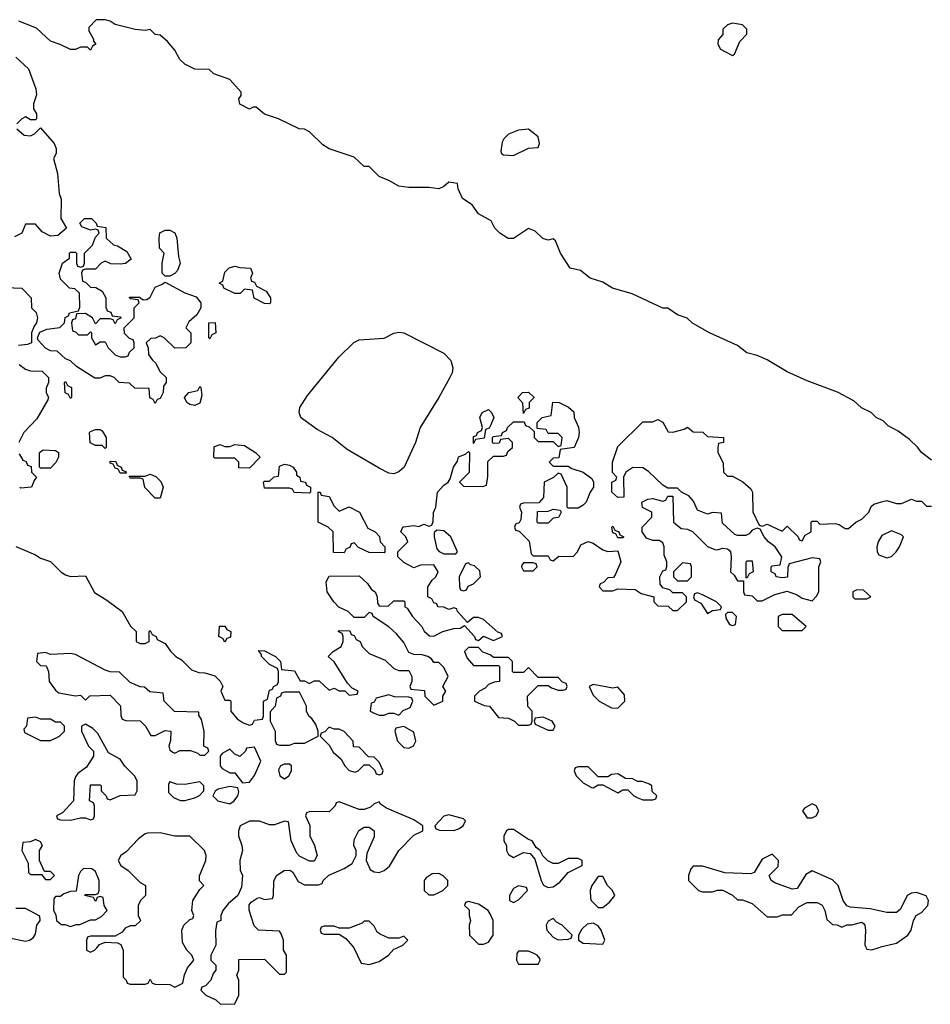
# Model space of a CAD drawing. Header units: inches. Extents: x 2722057 to 2913084, y 892730 to 1030005.
# Tile 224 of 231: x 2876006 to 2879665, y 939773 to 943728. Entities that reach past the tile are written whole.
import ezdxf

# ---------------------------------------------------------------- set-up
doc = ezdxf.new("R2010")
doc.units = ezdxf.units.IN
doc.header["$MEASUREMENT"] = 0
doc.layers.add('C8973', color=7, linetype='Continuous')
doc.layers.add('C8974', color=7, linetype='Continuous')

msp = doc.modelspace()

# ---------------------------------------------------------------- linework, layer by layer
at = {"layer": 'C8973', "color": 2, "elevation": 2}
for points in [[(2876274, 940000), (2876274, 939990), (2876290, 939982), (2876306, 939990), (2876315.4, 940000)], [(2876417.9, 940000), (2876422, 939990), (2876422, 939882), (2876434, 939870), (2876438, 939858), (2876450, 939854), (2876510, 939854), (2876522, 939858), (2876530, 939874), (2876538, 939858), (2876550, 939854), (2876610, 939852), (2876630, 939842), (2876662, 939858), (2876668.4, 939891.6), (2876680.4, 939919.6), (2876706, 939950), (2876698, 939970), (2876678, 939990), (2876672.2, 940000)], [(2876789, 940000), (2876774, 939970), (2876774, 939950), (2876794, 939930), (2876794, 939910), (2876783.6, 939896.4), (2876774, 939870), (2876752.7, 939847.3), (2876738, 939842), (2876734, 939830), (2876754, 939810), (2876794, 939790), (2876812.7, 939772.7), (2876870, 939774), (2876886, 939810), (2876886, 939870), (2876878, 939890), (2876886, 939910), (2876887.3, 939952.7), (2876990, 939954), (2877050, 939894), (2877070, 939894), (2877078, 939902), (2877078, 939970), (2877066, 939990), (2877066, 940000)], [(2877348.1, 940000), (2877378, 939938), (2877410, 939932), (2877450, 939944.7), (2877488, 939970), (2877510, 939994), (2877523.5, 940000)], [(2879407, 940000), (2879410, 939994), (2879430, 939992), (2879455.3, 940000)]]:
    msp.add_lwpolyline(points, dxfattribs=at)
msp.add_lwpolyline([(2878050, 939986), (2878010, 939986), (2878003.6, 939976.4), (2878002, 939950), (2878010, 939934), (2878090, 939934), (2878098, 939950), (2878096.4, 939956.4), (2878086, 939970), (2878070, 939978)], close=True, dxfattribs=at)
at = {"layer": 'C8974', "color": 2, "elevation": 2}
for points in [[(2879670, 941958), (2879629.3, 941989.3), (2879615.3, 942010), (2879582, 942042), (2879535.5, 942075.5), (2879496.5, 942096.5), (2879476, 942116), (2879448, 942130), (2879428, 942150), (2879389.4, 942169.4), (2879357.5, 942197.5), (2879292, 942232), (2879170, 942277.2), (2879090, 942313.2), (2879010, 942361.2), (2878970, 942379), (2878928, 942390), (2878890, 942419), (2878778, 942470), (2878710, 942508.7), (2878688.9, 942528.9), (2878650, 942542), (2878610, 942568.7), (2878590, 942569), (2878466.8, 942626.8), (2878388, 942650), (2878350, 942674), (2878298, 942690), (2878260.2, 942720.2), (2878218, 942730), (2878179, 942790), (2878159, 942839), (2878150, 942848), (2878130, 942842), (2878108.4, 942848.4), (2878078, 942878), (2878050, 942888.7), (2877990, 942849.2), (2877969.5, 942849.5), (2877935.3, 942870), (2877915.3, 942890), (2877900.4, 942920.4), (2877850, 942948), (2877824.7, 942984.7), (2877786, 943010), (2877768.4, 943048.4), (2877766, 943070), (2877730, 943075.3), (2877710, 943058), (2877690, 943048.7), (2877650, 943054), (2877570, 943054), (2877530, 943059), (2877490, 943082), (2877450, 943098), (2877410, 943138), (2877390, 943138), (2877350, 943175.3), (2877250, 943208.7), (2877224.7, 943224.7), (2877170, 943278), (2877150, 943288), (2877128.9, 943288.9), (2877046, 943330), (2876990, 943348), (2876956.4, 943376.4), (2876943.6, 943376.4), (2876930, 943368.7), (2876890, 943388), (2876886, 943410), (2876896.4, 943423.6), (2876896.4, 943436.4), (2876850, 943488), (2876786, 943510), (2876767.3, 943527.3), (2876710, 943529), (2876670, 943548.7), (2876650, 943568), (2876630, 943606), (2876600.4, 943640.4), (2876570, 943666), (2876550, 943668), (2876530, 943688), (2876510, 943684), (2876470, 943689), (2876390, 943709), (2876370, 943722), (2876350, 943728), (2876312.7, 943727.3), (2876283.6, 943696.4), (2876283.6, 943683.6), (2876302, 943650), (2876302, 943642), (2876312, 943630), (2876298, 943622), (2876290, 943606), (2876278, 943618), (2876250, 943618), (2876230, 943608), (2876210, 943608), (2876168.9, 943628.9), (2876130, 943642), (2876073.6, 943693.6), (2876002, 943722)], [(2875990, 943578), (2876041, 943530), (2876070.7, 943450), (2876073.4, 943426.6), (2876062, 943390), (2876062, 943370), (2876074, 943350), (2876074, 943330), (2876070, 943326), (2876050, 943326), (2876030, 943338), (2876014, 943330), (2875994, 943310)], [(2875994, 943290), (2876023.6, 943263.6), (2876050, 943262), (2876066, 943270), (2876090, 943294), (2876144.7, 943230), (2876152, 943210), (2876152, 943190), (2876142, 943170), (2876158, 943110), (2876164.7, 943030), (2876172.7, 943007.3), (2876172, 942930), (2876194, 942890), (2876159.6, 942860.4), (2876130, 942858), (2876096.4, 942876.4), (2876070, 942906), (2876030, 942906), (2876014, 942870), (2875984.7, 942855.3)], [(2875950, 942652), (2876014, 942650), (2876052, 942610), (2876054, 942570), (2876071.6, 942551.6), (2876078, 942530), (2876074, 942510), (2876063.6, 942496.4), (2876054, 942470), (2876054, 942430), (2876036.9, 942423.1), (2876001, 942419)], [(2876003.5, 942343.5), (2876030, 942324.7), (2876050, 942318), (2876096, 942316), (2876122, 942290), (2876122, 942270), (2876112.7, 942247.3), (2876112, 942230), (2876122, 942210), (2876119.6, 942200.4), (2876075.3, 942124.7), (2876022, 942070), (2876002, 942030)], [(2875991.1, 941611.1), (2876070, 941578), (2876090, 941564.7), (2876130, 941552), (2876172, 941510), (2876190, 941498), (2876210, 941491.3), (2876270, 941494), (2876307.1, 941427.1), (2876356.8, 941396.8), (2876418, 941350), (2876451.6, 941291.6), (2876474, 941270), (2876474, 941230), (2876490, 941222), (2876510, 941222), (2876526, 941230), (2876526, 941270), (2876530, 941274), (2876538, 941258), (2876554, 941250), (2876558, 941238), (2876590, 941222), (2876611.6, 941191.6), (2876634, 941170), (2876656.9, 941156.9), (2876696.9, 941116.9), (2876725.4, 941105.4), (2876750, 941104.7), (2876790, 941092), (2876811.3, 941071.3), (2876822, 941050), (2876814, 941030), (2876830, 940994), (2876850, 940994), (2876854, 940990), (2876854, 940950), (2876879.6, 940919.6), (2876903.6, 940903.6), (2876930, 940894), (2876942, 940898), (2876950, 940914), (2876982, 940918), (2876986, 940930), (2876986, 940990), (2877002, 940998), (2877010, 941034), (2877022, 941038), (2877026, 941050), (2877042, 941058), (2877046, 941070), (2877046, 941110), (2877042, 941122), (2877010, 941138), (2876978, 941170), (2876978, 941178), (2876966, 941194), (2876990, 941192), (2877034, 941170), (2877054, 941150), (2877058, 941118), (2877110, 941112), (2877132.7, 941072.7), (2877150, 941072), (2877170, 941062), (2877190, 941072), (2877210, 941072), (2877250, 941034), (2877270, 941042), (2877290, 941032), (2877312, 941032), (2877330, 941014), (2877362, 941018), (2877366, 941030), (2877342, 941042), (2877323.1, 941063.1), (2877270, 941148), (2877246, 941170), (2877266, 941190), (2877298, 941210), (2877306, 941230), (2877306, 941250), (2877302, 941262), (2877286, 941270), (2877290, 941274), (2877332.7, 941272.7), (2877338, 941258), (2877350, 941254), (2877358, 941238), (2877374, 941230), (2877382, 941210), (2877410, 941182), (2877475.3, 941155.3), (2877510, 941122), (2877530, 941114), (2877570, 941114), (2877582, 941090), (2877582, 941070), (2877574, 941050), (2877578, 941038), (2877632.7, 941032.7), (2877634, 941010), (2877670, 940974), (2877706, 940990), (2877706, 941010), (2877718, 941030), (2877706, 941050), (2877728, 941090), (2877710, 941126), (2877690, 941146), (2877670, 941146), (2877660.4, 941160.4), (2877646, 941170), (2877623.6, 941176.4), (2877590, 941178), (2877570, 941186), (2877550, 941226), (2877520.4, 941260.4), (2877490, 941288.7), (2877426, 941330), (2877422, 941342), (2877410, 941346), (2877390, 941326), (2877350, 941326), (2877326, 941350), (2877288.7, 941368.7), (2877268.9, 941388.9), (2877242, 941430), (2877238, 941470), (2877250, 941492), (2877370, 941494), (2877403.6, 941463.6), (2877419.6, 941439.6), (2877434, 941430), (2877442, 941410), (2877443.6, 941383.6), (2877450, 941374), (2877487.3, 941372.7), (2877510, 941394), (2877550, 941394), (2877554, 941390), (2877554, 941370), (2877563.6, 941363.6), (2877584.7, 941330), (2877622, 941290), (2877631.3, 941271.3), (2877652.7, 941252.7), (2877670, 941252), (2877706, 941270), (2877750, 941282), (2877776.4, 941283.6), (2877794, 941294), (2877834, 941250), (2877838, 941238), (2877850, 941234), (2877870, 941252), (2877910, 941234), (2877946, 941250), (2877942, 941262), (2877927.3, 941267.3), (2877870, 941318), (2877850, 941326), (2877830, 941326), (2877806, 941306), (2877766, 941350), (2877762, 941362), (2877750, 941366), (2877730, 941358), (2877710, 941368), (2877686, 941370), (2877682, 941382), (2877670, 941386), (2877662, 941402), (2877646, 941410), (2877646, 941450), (2877663.1, 941476.9), (2877678, 941490), (2877688, 941510), (2877670, 941538), (2877616.4, 941536.4), (2877590, 941526), (2877550, 941548), (2877526, 941570), (2877526, 941590), (2877566, 941630), (2877558, 941650), (2877538, 941670), (2877546, 941690), (2877549.2, 941690.8), (2877590, 941696), (2877610, 941692), (2877630, 941702), (2877650, 941694), (2877662, 941698), (2877667.3, 941712.7), (2877668.7, 941748.7), (2877678, 941770), (2877685.2, 941830), (2877710, 941858), (2877728, 941870), (2877736.4, 941883.6), (2877749, 941930), (2877765.2, 941954.8), (2877770, 941971.3), (2877798, 941982), (2877810, 941994), (2877814, 941990), (2877811.6, 941908.4), (2877774, 941870), (2877790, 941854), (2877867.3, 941852.7), (2877882, 941858), (2877887.3, 941892.7), (2877887.3, 941952.7), (2877910, 941974), (2877950, 941974), (2877962, 941978), (2877967.3, 941992.7), (2877986, 942010), (2877986, 942030), (2877970, 942046), (2877938, 942042), (2877932.7, 942027.3), (2877910, 942026), (2877906, 942030), (2877906, 942050), (2877910, 942054), (2877942, 942058), (2877946, 942070), (2877962, 942078), (2877966, 942090), (2877990, 942112), (2878032.7, 942112.7), (2878038, 942098), (2878052.7, 942092.7), (2878074, 942074), (2878074, 942050), (2878090, 942034), (2878150, 942034), (2878170, 942014), (2878182, 942018), (2878186, 942050), (2878170, 942066), (2878130, 942066), (2878122, 942082), (2878086, 942086), (2878086, 942110), (2878106, 942130), (2878142, 942138), (2878148, 942192), (2878174, 942190), (2878211.6, 942171.6), (2878232.7, 942152.7), (2878234, 942130), (2878251.6, 942091.6), (2878254, 942070), (2878252, 942050), (2878234, 942010), (2878178, 942002), (2878172.7, 941967.3), (2878150, 941966), (2878134, 941950), (2878150, 941934), (2878210, 941934), (2878224.7, 941924.7), (2878271, 941911), (2878305.4, 941885.4), (2878312, 941870), (2878312, 941850), (2878298, 941830), (2878282, 941790), (2878270, 941778), (2878250, 941766), (2878210, 941766), (2878206, 941770), (2878206, 941850), (2878182, 941902), (2878170, 941906), (2878151.6, 941888.4), (2878114, 941870), (2878111.6, 941808.4), (2878092.7, 941787.3), (2878030, 941786), (2878018, 941782), (2878014, 941770), (2878022, 941750), (2878019.6, 941720.4), (2878012.7, 941707.3), (2877998, 941702), (2877994, 941690), (2877998, 941678), (2878012.7, 941672.7), (2878052.7, 941632.7), (2878062, 941582), (2878070, 941574), (2878130, 941574), (2878138, 941558), (2878150, 941554), (2878172.7, 941572.7), (2878230, 941572), (2878248, 941590), (2878261.2, 941618.8), (2878290, 941632), (2878310, 941624.7), (2878350, 941598), (2878370, 941592), (2878410, 941594), (2878422, 941550), (2878399.6, 941500.4), (2878392.7, 941487.3), (2878370, 941486), (2878352.7, 941467.3), (2878338, 941462), (2878334, 941450), (2878350, 941434), (2878390, 941434), (2878410, 941442), (2878479.6, 941439.6), (2878503.6, 941423.6), (2878554, 941410), (2878554, 941390), (2878570, 941374), (2878612, 941372), (2878630, 941354), (2878650, 941354), (2878686, 941390), (2878686, 941410), (2878670, 941426), (2878630, 941426), (2878618, 941438), (2878590, 941446), (2878580.4, 941460.4), (2878578, 941490), (2878590, 941514), (2878602, 941518), (2878606, 941530), (2878606, 941550), (2878596.4, 941576.4), (2878595.3, 941610), (2878590, 941626), (2878576.4, 941636.4), (2878550, 941635.3), (2878524.7, 941644.7), (2878508, 941670), (2878508, 941690), (2878546, 941730), (2878546, 941750), (2878508.9, 941768.9), (2878506, 941790), (2878530, 941802), (2878550, 941804.7), (2878590, 941794), (2878602, 941798), (2878610, 941814), (2878630, 941814), (2878634, 941710), (2878663.6, 941683.6), (2878690, 941682), (2878710, 941672), (2878770, 941612), (2878799.6, 941599.6), (2878810, 941598), (2878830, 941604.7), (2878850, 941602), (2878856.9, 941596.9), (2878862, 941590), (2878864.7, 941570), (2878862, 941510), (2878876.9, 941496.9), (2878890, 941474), (2878914, 941474), (2878914, 941430), (2878918, 941418), (2878950, 941414), (2878970, 941394), (2878990, 941394), (2879041.2, 941418.8), (2879090, 941432), (2879130, 941418), (2879150, 941404.7), (2879190, 941394), (2879208.4, 941411.6), (2879218, 941430), (2879218, 941530), (2879226, 941550), (2879222, 941562), (2879190, 941566), (2879098, 941542), (2879092.7, 941527.3), (2879091.1, 941488.9), (2879070, 941486), (2879046, 941490), (2879042, 941502), (2879026, 941510), (2879026, 941530), (2879030, 941534), (2879062, 941538), (2879068, 941570), (2879042, 941610), (2879015.3, 941630), (2878998, 941650), (2878982, 941682), (2878970, 941686), (2878950, 941678), (2878936.9, 941663.1), (2878923.6, 941656.4), (2878890, 941655.3), (2878880.2, 941660.2), (2878830, 941706), (2878826, 941746), (2878790, 941748), (2878770, 941742), (2878730, 941758), (2878714, 941794), (2878695.3, 941815.3), (2878666, 941830), (2878650, 941846), (2878610, 941846), (2878590, 941858), (2878533.2, 941913.2), (2878510, 941928), (2878470, 941928.7), (2878442, 941910), (2878432, 941890), (2878434, 941810), (2878410, 941808), (2878386, 941830), (2878386, 941870), (2878402, 941878), (2878406, 941890), (2878388.4, 941908.4), (2878388.7, 941950), (2878410, 942014), (2878510, 942112), (2878550, 942112), (2878570, 942122), (2878591.1, 942111.1), (2878612, 942072), (2878630, 942071.3), (2878676.4, 942083.6), (2878690, 942091.3), (2878712.7, 942072.7), (2878751.6, 942071.6), (2878770, 942054), (2878834, 942050), (2878834, 942030), (2878814, 942026), (2878812, 942010), (2878812, 941990), (2878832.7, 941947.3), (2878834, 941910), (2878850, 941894), (2878870, 941894), (2878911.6, 941871.6), (2878943.6, 941843.6), (2878951.3, 941830), (2878951.6, 941751.6), (2878978, 941698), (2878990, 941694), (2879010, 941702), (2879070, 941674), (2879090, 941694), (2879134, 941650), (2879138, 941638), (2879150, 941634), (2879163.1, 941656.9), (2879186, 941670), (2879186, 941710), (2879190, 941714), (2879210, 941714), (2879222, 941702), (2879283.6, 941703.6), (2879299.6, 941699.6), (2879323.6, 941683.6), (2879336.4, 941683.6), (2879366, 941710), (2879390, 941722), (2879418, 941750), (2879428, 941772), (2879438, 941782), (2879468.9, 941791.1), (2879490, 941796), (2879530, 941784.7), (2879550, 941784.7), (2879590, 941802), (2879610, 941794), (2879630, 941794), (2879650, 941774), (2879670, 941774)], [(2876003.6, 941983.6), (2876018, 941958), (2876032.7, 941952.7), (2876038, 941938), (2876052.7, 941932.7), (2876054, 941910), (2876074, 941890), (2876063.6, 941876.4), (2876054, 941850), (2876010, 941846), (2876006, 941850)], [(2877066, 940000), (2877066, 940030), (2877056.4, 940056.4), (2877050, 940066), (2876966, 940070), (2876948.4, 940088.4), (2876928.7, 940151.3), (2876928.4, 940171.6), (2876936.4, 940183.6), (2876960.4, 940199.6), (2876970, 940202), (2876990, 940194), (2877022, 940198), (2877026, 940210), (2877027.3, 940267.3), (2877038, 940290), (2877069.4, 940310.6), (2877091.1, 940311.1), (2877103.6, 940303.6), (2877125.4, 940265.4), (2877150, 940252), (2877207.3, 940252.7), (2877222, 940258), (2877226, 940270), (2877248.4, 940291.6), (2877310, 940318), (2877342, 940338), (2877358, 940370), (2877358, 940390), (2877348.7, 940410), (2877350, 940434), (2877369.1, 940470.9), (2877390, 940484.7), (2877410, 940484.7), (2877431, 940470), (2877430, 940446), (2877401, 940379), (2877398, 940350), (2877414.8, 940314.8), (2877430, 940304.7), (2877450, 940302.8), (2877470, 940310.7), (2877491.8, 940328.2), (2877529, 940390), (2877590, 940452), (2877626, 940470), (2877626, 940490), (2877590, 940514), (2877480.2, 940560.2), (2877456.4, 940576.4), (2877450, 940586), (2877430, 940578), (2877415.3, 940564.7), (2877390, 940555.3), (2877370, 940555.3), (2877290, 940586), (2877278, 940582), (2877274, 940570), (2877250, 940546), (2877172.7, 940547.3), (2877158, 940542), (2877154, 940530), (2877171.3, 940491.3), (2877171.3, 940450), (2877190.7, 940410.7), (2877202, 940370), (2877190, 940348), (2877170, 940348), (2877130, 940368), (2877120.2, 940380.2), (2877097.2, 940430), (2877086, 940506), (2877070, 940508), (2877030, 940494), (2877010, 940494), (2876970, 940508.7), (2876930, 940508.7), (2876892, 940490), (2876884.7, 940470), (2876884.7, 940450), (2876898.8, 940410), (2876901, 940390), (2876891.3, 940350), (2876891.6, 940311.6), (2876902, 940290), (2876896.9, 940243.1), (2876882, 940210), (2876843.5, 940176.5), (2876822, 940150), (2876814, 940130), (2876814, 940110), (2876798, 940102), (2876792.7, 940067.3), (2876794, 940010), (2876789, 940000)], [(2876672.2, 940000), (2876660.4, 940020.4), (2876658, 940070), (2876666, 940090), (2876690, 940114), (2876702, 940118), (2876706, 940130), (2876698, 940150), (2876702, 940190), (2876730, 940234), (2876746, 940250), (2876728.4, 940268.4), (2876728.4, 940288.4), (2876754, 940350), (2876755.3, 940370), (2876748.7, 940390), (2876690, 940448), (2876630, 940448.7), (2876570, 940462), (2876519.6, 940460.4), (2876510, 940458), (2876482.8, 940437.2), (2876434.4, 940385.6), (2876412, 940370), (2876402, 940350), (2876412, 940330), (2876442, 940310), (2876490, 940262), (2876512, 940250), (2876512, 940210), (2876492, 940190), (2876482, 940170), (2876482, 940130), (2876492, 940110), (2876490, 940106), (2876470, 940088), (2876450, 940088), (2876430, 940078), (2876418, 940062), (2876390, 940046), (2876290, 940046), (2876278, 940042), (2876274, 940030), (2876274, 940000)], [(2879455.3, 940000), (2879470, 940004.7), (2879530, 940018), (2879575.3, 940050), (2879589, 940070), (2879598, 940110), (2879608, 940130), (2879630, 940142), (2879655.3, 940170), (2879658, 940190), (2879648.4, 940208.4), (2879610, 940222), (2879590, 940219), (2879572, 940210), (2879545.4, 940154.6), (2879530, 940142), (2879490, 940142), (2879423.6, 940156.4), (2879343.1, 940163.1), (2879330, 940168), (2879315.3, 940190), (2879295.3, 940250), (2879272.7, 940272.7), (2879190, 940308.7), (2879165.4, 940294.6), (2879130, 940238), (2879110, 940235.3), (2879040.2, 940260.2), (2879026, 940270), (2879018, 940290), (2879053.6, 940326.4), (2879055.3, 940350), (2879030, 940375.3), (2878990, 940355.3), (2878958, 940302), (2878943.6, 940296.4), (2878840.2, 940300.2), (2878750, 940328), (2878712.7, 940327.3), (2878703.6, 940316.4), (2878694, 940290), (2878694, 940270), (2878734, 940230), (2878750, 940224.7), (2878790, 940224.7), (2878810, 940231.3), (2878831.1, 940231.1), (2878870.9, 940210.9), (2878890, 940192), (2878910, 940192), (2878950, 940178), (2879010, 940124.7), (2879050, 940124.7), (2879071.6, 940131.6), (2879107.3, 940132.7), (2879136.4, 940163.6), (2879170, 940182), (2879210, 940182), (2879231.3, 940171.3), (2879242, 940150), (2879250, 940114), (2879272.7, 940092.7), (2879291.6, 940091.6), (2879310, 940082), (2879330, 940092), (2879350, 940092), (2879390, 940102), (2879396.9, 940096.9), (2879402, 940090), (2879404.7, 940070), (2879402, 940010), (2879407, 940000)], [(2875970, 940038), (2876030, 940026), (2876046, 940030), (2876060.4, 940039.6), (2876070, 940054), (2876075.3, 940090), (2876088, 940110), (2876087.3, 940127.3), (2876030, 940158), (2875990, 940158)], [(2877523.5, 940000), (2877546, 940010), (2877566, 940030), (2877550, 940046), (2877530, 940038), (2877490, 940038), (2877454.6, 940054.6), (2877443.1, 940063.1), (2877430, 940086), (2877410, 940106), (2877390, 940106), (2877382, 940098), (2877330, 940078), (2877290, 940078), (2877270, 940086), (2877230, 940086), (2877218, 940082), (2877214, 940070), (2877218, 940058), (2877230, 940054), (2877290, 940054), (2877316.9, 940036.9), (2877345.4, 940005.4), (2877348.1, 940000)], [(2876315.4, 940000), (2876327.3, 940012.7), (2876350, 940022), (2876399.6, 940019.6), (2876412.7, 940012.7), (2876417.9, 940000)]]:
    msp.add_lwpolyline(points, dxfattribs=at)
for points in [[(2878870, 943714), (2878850, 943708), (2878832, 943690), (2878831.6, 943668.4), (2878812.7, 943647.3), (2878812, 943630), (2878822, 943610), (2878870, 943584.7), (2878878, 943590), (2878900.2, 943639.8), (2878928, 943670), (2878928, 943690), (2878910, 943708)], [(2878050, 943288.7), (2878010, 943284), (2877970, 943268.7), (2877951.3, 943250), (2877944.5, 943235.5), (2877939.6, 943199.6), (2877942, 943190), (2877950, 943184.7), (2877990, 943182), (2878050, 943211.3), (2878090, 943214), (2878095.3, 943230), (2878090, 943258)], [(2876410, 942746), (2876372.7, 942747.3), (2876350, 942758), (2876334, 942750), (2876310, 942726), (2876270, 942726), (2876258, 942722), (2876254, 942710), (2876258, 942678), (2876270, 942674), (2876290, 942654), (2876311.6, 942651.6), (2876336.9, 942636.9), (2876352, 942610), (2876352.7, 942572.7), (2876358, 942558), (2876372.7, 942552.7), (2876378, 942538), (2876410, 942534), (2876414, 942530), (2876398, 942522), (2876390, 942506), (2876382, 942522), (2876370, 942526), (2876330, 942526), (2876310, 942506), (2876298, 942530), (2876270, 942548), (2876234, 942546), (2876230, 942526), (2876218, 942522), (2876214, 942510), (2876218, 942478), (2876230, 942474), (2876242, 942462), (2876278, 942462), (2876290, 942474), (2876294, 942470), (2876294, 942450), (2876310, 942422), (2876330, 942434), (2876350, 942434), (2876362, 942410), (2876390, 942382), (2876410, 942374), (2876430, 942374), (2876442, 942378), (2876447.3, 942392.7), (2876466, 942410), (2876466, 942430), (2876462, 942442), (2876447.3, 942447.3), (2876427.3, 942467.3), (2876426, 942490), (2876466, 942530), (2876466, 942570), (2876486, 942590), (2876482, 942602), (2876450, 942606), (2876447.3, 942612.7), (2876487.3, 942612.7), (2876502, 942602), (2876516.4, 942603.6), (2876530, 942614), (2876550, 942654), (2876576.4, 942663.6), (2876590, 942674), (2876670, 942631.3), (2876715.3, 942615.3), (2876734, 942590), (2876734, 942570), (2876718, 942542), (2876685.4, 942514.6), (2876674, 942490), (2876694, 942470), (2876694, 942430), (2876674, 942410), (2876630, 942408), (2876586, 942450), (2876570, 942458), (2876551.6, 942448.4), (2876532.7, 942447.3), (2876514, 942430), (2876522, 942410), (2876523.6, 942383.6), (2876539.6, 942359.6), (2876552, 942350), (2876570, 942314), (2876594, 942290), (2876594, 942270), (2876583.6, 942256.4), (2876582, 942230), (2876570, 942206), (2876558, 942202), (2876550, 942186), (2876542, 942202), (2876528.4, 942208.4), (2876526, 942246), (2876468.4, 942248.4), (2876447.3, 942267.3), (2876406, 942270), (2876386, 942290), (2876370, 942298), (2876350, 942298), (2876328.4, 942288.4), (2876308.4, 942288.4), (2876234.6, 942334.6), (2876210, 942358), (2876190, 942366), (2876156.4, 942396.4), (2876130, 942398), (2876110, 942408), (2876080.4, 942440.4), (2876078, 942450), (2876087.3, 942472.7), (2876115.3, 942484.7), (2876168, 942492), (2876186, 942510), (2876188.7, 942531.3), (2876202, 942538), (2876206, 942550), (2876242, 942558), (2876247.3, 942572.7), (2876246, 942630), (2876227.3, 942647.3), (2876206, 942650), (2876170, 942686), (2876164, 942710), (2876178, 942750), (2876206, 942770), (2876206, 942790), (2876210, 942794), (2876230, 942794), (2876234, 942790), (2876234, 942750), (2876238, 942738), (2876250, 942734), (2876262, 942738), (2876266, 942750), (2876266, 942790), (2876298, 942822), (2876310, 942854), (2876326, 942870), (2876322, 942882), (2876310, 942886), (2876290, 942882), (2876256.4, 942896.4), (2876248, 942910), (2876266, 942930), (2876294, 942930), (2876314, 942910), (2876318, 942898), (2876352.7, 942892.7), (2876354, 942850), (2876383.6, 942823.6), (2876399.6, 942819.6), (2876436.9, 942796.9), (2876454, 942766), (2876431.6, 942748.4)], [(2876590, 942698), (2876578, 942710), (2876578, 942750), (2876586, 942790), (2876568, 942810), (2876566, 942850), (2876568.7, 942871.3), (2876590, 942882), (2876610, 942882), (2876630, 942871.3), (2876638, 942850), (2876643.6, 942776.4), (2876651.3, 942750), (2876639.8, 942720.2), (2876630, 942708), (2876610, 942698)], [(2877010, 942586), (2876990, 942588), (2876948.9, 942608.9), (2876942, 942642), (2876910, 942646), (2876891.6, 942628.4), (2876870, 942628), (2876826, 942650), (2876822, 942662), (2876808, 942670), (2876822, 942678), (2876830, 942714), (2876848.4, 942731.6), (2876870, 942738), (2876890, 942732), (2876934, 942730), (2876942, 942710), (2876934, 942690), (2876938, 942678), (2876950, 942674), (2876958, 942658), (2876996.9, 942636.9), (2877014, 942610), (2877014, 942590)], [(2876770, 942446), (2876766, 942450), (2876766, 942510), (2876791.6, 942511.6), (2876794, 942470), (2876778, 942462)], [(2877510, 941903.7), (2877490, 941906.6), (2877450, 941926.6), (2877321.7, 942001.7), (2877261.2, 942050), (2877201.7, 942081.7), (2877143.5, 942123.5), (2877136, 942130), (2877129.5, 942150), (2877132, 942170), (2877162.3, 942217.7), (2877288, 942372), (2877348.1, 942431.9), (2877370, 942441.6), (2877470, 942448.2), (2877510, 942468.2), (2877530, 942472.4), (2877550, 942470.4), (2877710, 942388.2), (2877738.9, 942358.9), (2877746.4, 942330), (2877744.4, 942310), (2877734.9, 942290), (2877690.3, 942209.7), (2877614.9, 942090), (2877597.1, 942030), (2877550.6, 941930), (2877530, 941912.3)], [(2876210, 942206), (2876202, 942222), (2876188.4, 942228.4), (2876186, 942270), (2876190, 942274), (2876198, 942258), (2876214, 942250), (2876214, 942210)], [(2876710, 942178), (2876690, 942182), (2876678, 942190), (2876668, 942210), (2876686, 942230), (2876722, 942238), (2876730, 942254), (2876734, 942250), (2876738, 942218), (2876730, 942188)], [(2878030, 942146), (2878027.3, 942187.3), (2878008, 942210), (2878026, 942230), (2878050, 942232), (2878074, 942210), (2878054, 942190), (2878052.7, 942167.3), (2878038, 942162)], [(2877830, 942026), (2877830, 942054), (2877842, 942058), (2877846, 942070), (2877862, 942078), (2877866, 942090), (2877855.3, 942130), (2877864, 942150), (2877890, 942162), (2877902, 942150), (2877911.3, 942130), (2877899.6, 942100.4), (2877892.7, 942087.3), (2877878, 942082), (2877872.7, 942047.3), (2877838, 942042)], [(2876350, 942006), (2876338, 942018), (2876310, 942018), (2876288.7, 942028.7), (2876286, 942070), (2876290, 942074), (2876310, 942082), (2876330, 942082), (2876336.9, 942076.9), (2876354, 942050), (2876354, 942010)], [(2876930, 941926), (2876887.3, 941927.3), (2876886, 941950), (2876870, 941966), (2876790, 941966), (2876786, 941970), (2876787.3, 942012.7), (2876810, 942022), (2876830, 942014), (2876850, 942014), (2876870, 942022), (2876910, 942018), (2876954, 941990), (2876972, 941970)], [(2876090, 941926), (2876086, 941930), (2876086, 941990), (2876100.4, 941999.6), (2876150, 941998), (2876162, 941990), (2876162, 941970), (2876151.3, 941948.7), (2876130, 941926)], [(2876410, 941906), (2876402, 941922), (2876390, 941926), (2876382, 941942), (2876370, 941946), (2876370, 941954), (2876392.7, 941952.7), (2876398, 941938), (2876414, 941930), (2876418, 941918), (2876432.7, 941912.7), (2876434, 941906), (2876430, 941906)], [(2877170, 941826), (2877108.4, 941828.4), (2877102, 941842), (2877090, 941846), (2876990, 941846), (2876986, 941870), (2876990, 941874), (2877010, 941874), (2877028.4, 941891.6), (2877046, 941894), (2877050, 941934), (2877070, 941942), (2877090, 941938.8), (2877104.7, 941930), (2877118, 941910), (2877118, 941898), (2877132, 941890), (2877134, 941874), (2877154, 941870), (2877158, 941858), (2877174, 941850), (2877174, 941830)], [(2876550, 941806), (2876508.9, 941848.9), (2876502, 941882), (2876490, 941886), (2876450, 941886), (2876446, 941894), (2876510, 941894), (2876530, 941902), (2876552.7, 941892.7), (2876572.7, 941872.7), (2876582, 941850), (2876570, 941806)], [(2877290, 941754), (2877330, 941771.3), (2877371.3, 941750), (2877405.4, 941685.4), (2877434, 941670), (2877451.6, 941651.6), (2877454, 941630), (2877474, 941610), (2877474, 941590), (2877470, 941586), (2877410, 941588), (2877367.3, 941607.3), (2877350, 941626), (2877338, 941622), (2877332.7, 941607.3), (2877318, 941602), (2877310, 941586), (2877267.3, 941587.3), (2877266, 941670), (2877246, 941690), (2877206, 941710), (2877206, 941830), (2877214, 941830), (2877218, 941818), (2877250, 941812), (2877270, 941774)], [(2878090, 941706), (2878086, 941710), (2878087.3, 941752.7), (2878130, 941754), (2878150, 941762), (2878178, 941758), (2878182, 941750), (2878171.1, 941728.9), (2878150, 941726), (2878130, 941706)], [(2878410, 941646), (2878402, 941662), (2878390, 941666), (2878386, 941690), (2878390, 941694), (2878398, 941678), (2878414, 941670), (2878418, 941658), (2878434, 941650), (2878430, 941646)], [(2877682, 941678), (2877672, 941668), (2877671.3, 941650), (2877682, 941602), (2877691.1, 941591.1), (2877710, 941582), (2877750, 941582), (2877758, 941582), (2877766, 941590), (2877739, 941650), (2877710, 941675.3)], [(2879510, 941675.3), (2879470, 941655.3), (2879456, 941630), (2879451, 941610), (2879451.3, 941590), (2879458, 941578), (2879490, 941566.8), (2879510, 941571.3), (2879528.7, 941590), (2879542, 941610), (2879558, 941650), (2879550, 941658)], [(2877810, 941546), (2877798, 941542), (2877772, 941490), (2877774, 941450), (2877778, 941438), (2877790, 941434), (2877802, 941438), (2877808, 941452), (2877830, 941462), (2877858, 941490), (2877854.6, 941514.6), (2877833.6, 941533.6), (2877818, 941538)], [(2878070, 941546), (2878030, 941546), (2878023.6, 941536.4), (2878022, 941530), (2878030, 941514), (2878070, 941514), (2878086, 941530), (2878082, 941542)], [(2878670, 941546), (2878634, 941510), (2878634, 941490), (2878650, 941474), (2878690, 941474), (2878706, 941490), (2878706, 941530), (2878702, 941542)], [(2878926, 941486), (2878926, 941550), (2878930, 941554), (2878950, 941554), (2878954, 941510), (2878938, 941502), (2878930, 941486)], [(2878730, 941426), (2878718, 941422), (2878714, 941410), (2878718, 941398), (2878743.6, 941383.6), (2878770, 941342), (2878790, 941354), (2878822, 941358), (2878826, 941370), (2878806, 941390), (2878750, 941418)], [(2879370, 941438), (2879354, 941430), (2879354, 941410), (2879362, 941402), (2879410, 941402), (2879426, 941410), (2879396.4, 941436.4)], [(2878870, 941346), (2878850, 941346), (2878842, 941338), (2878843.6, 941323.6), (2878858, 941298), (2878870, 941294), (2878882, 941298), (2878886, 941330)], [(2879110, 941338), (2879070, 941338), (2879054, 941330), (2879054, 941290), (2879070, 941274), (2879150, 941274), (2879166, 941290)], [(2876830, 941228), (2876822, 941242), (2876806, 941250), (2876808.4, 941291.6), (2876830, 941292), (2876838, 941278), (2876854, 941270), (2876852.7, 941247.3), (2876838, 941242)], [(2876110, 941186), (2876078, 941182), (2876074, 941150), (2876090, 941134), (2876112.7, 941132.7), (2876122, 941110), (2876124.7, 941070), (2876150, 941034), (2876163.6, 941023.6), (2876230, 941012), (2876250, 941014), (2876270, 940994), (2876288, 941012), (2876370, 941014), (2876411.3, 940971.3), (2876412.7, 940932.7), (2876418, 940918), (2876432.7, 940912.7), (2876490, 940912), (2876512, 940890), (2876532.7, 940852.7), (2876550, 940852), (2876590, 940872), (2876614, 940870), (2876612.7, 940832.7), (2876604.7, 940810), (2876610, 940794), (2876623.6, 940783.6), (2876630, 940782), (2876650, 940792), (2876692, 940792), (2876722, 940782), (2876730, 940774), (2876750, 940774), (2876766, 940790), (2876762, 940802), (2876746, 940810), (2876748, 940870), (2876736.4, 940916.4), (2876726, 940934), (2876726, 940946), (2876628.4, 940948.4), (2876586, 940990), (2876582, 941022), (2876528.4, 941028.4), (2876507.3, 941047.3), (2876490, 941048), (2876450, 941066), (2876407.3, 941107.3), (2876370, 941108), (2876350, 941115.3), (2876230, 941178), (2876210, 941182), (2876130, 941178)], [(2877850, 941206), (2877810, 941206), (2877794, 941190), (2877803.6, 941163.6), (2877830, 941134), (2877930, 941134), (2877934, 941130), (2877934, 941070), (2877912.7, 941067.3), (2877890, 941058), (2877876.9, 941043.1), (2877854, 941030), (2877834, 941010), (2877834, 940990), (2877872.7, 940972.7), (2877894, 940970), (2877930, 940924.7), (2877970, 940922), (2877994, 940910), (2878010, 940894), (2878050, 940894), (2878062, 940898), (2878066, 940910), (2878066, 940950), (2878048.4, 940968.4), (2878046, 941010), (2878090, 941054), (2878130, 941054), (2878143.6, 941043.6), (2878170, 941034), (2878190, 941034), (2878202, 941038), (2878206, 941050), (2878202, 941062), (2878187.3, 941067.3), (2878170, 941086), (2878090, 941086), (2878050, 941126), (2878030, 941106), (2877990, 941106), (2877986, 941110), (2877986, 941150), (2877970, 941166), (2877910, 941166), (2877896.4, 941176.4), (2877867.3, 941187.3)], [(2878310, 941058), (2878294, 941050), (2878310, 941014), (2878334, 940990), (2878383.6, 940963.6), (2878410, 940962), (2878438, 940990), (2878436.4, 941016.4), (2878410, 941046), (2878390, 941042)], [(2877130, 941026), (2877070, 941026), (2877058, 941022), (2877054, 941010), (2877038, 941002), (2877032, 940970), (2877012.7, 940947.3), (2877012, 940910), (2877032, 940870), (2877032.7, 940832.7), (2877038, 940818), (2877050, 940814), (2877090, 940814), (2877110, 940822), (2877150, 940822), (2877206, 940850), (2877206, 940870), (2877196.4, 940896.4), (2877180.4, 940920.4), (2877168, 940930), (2877158, 940950), (2877158, 940970)], [(2877490, 941015.3), (2877438, 941002), (2877430, 940986), (2877418, 940982), (2877414, 940950), (2877430, 940942), (2877450, 940934), (2877470, 940934), (2877490, 940942), (2877510, 940942), (2877530, 940934), (2877547.3, 940952.7), (2877574.6, 940965.4), (2877586, 940990), (2877582, 941002), (2877570, 941006), (2877512.7, 941007.3)], [(2876070, 940926), (2876038, 940922), (2876034, 940890), (2876022, 940878), (2876024.7, 940864.7), (2876090, 940832), (2876130, 940832), (2876150, 940842), (2876166, 940850), (2876186, 940870), (2876186, 940890), (2876170, 940906), (2876150, 940906), (2876130, 940918), (2876090, 940918)], [(2876270, 940898), (2876254, 940890), (2876254, 940870), (2876282, 940810), (2876302, 940790), (2876302, 940770), (2876274.8, 940725.2), (2876239.6, 940700.4), (2876230, 940686), (2876224.7, 940670), (2876222, 940590), (2876178, 940542), (2876154, 940530), (2876158, 940518), (2876170, 940514), (2876210, 940512), (2876250, 940522), (2876270, 940522), (2876290, 940514), (2876302, 940518), (2876306, 940530), (2876306, 940570), (2876302, 940582), (2876286, 940590), (2876290, 940654), (2876330, 940654), (2876334, 940650), (2876334, 940630), (2876354, 940610), (2876358, 940598), (2876370, 940594), (2876410, 940612), (2876470, 940614), (2876478, 940630), (2876478, 940670), (2876468, 940690), (2876428.9, 940728.9), (2876410, 940758), (2876363.1, 940783.1), (2876320.4, 940860.4), (2876300.4, 940880.4)], [(2878110, 940926), (2878078, 940922), (2878074, 940910), (2878078, 940898), (2878130, 940874), (2878150, 940874), (2878158, 940890), (2878146, 940910)], [(2877250, 940886), (2877232.7, 940867.3), (2877218, 940862), (2877214, 940850), (2877250, 940814), (2877265.4, 940785.4), (2877298, 940758), (2877312, 940730), (2877330, 940712), (2877354.6, 940705.4), (2877366, 940710), (2877390, 940734), (2877410, 940734), (2877432.7, 940712.7), (2877438, 940698), (2877450, 940694), (2877462, 940698), (2877466, 940710), (2877450, 940746), (2877430, 940766), (2877407.3, 940767.3), (2877370, 940806), (2877347.3, 940807.3), (2877346, 940830), (2877310, 940868), (2877290, 940878), (2877270, 940878)], [(2877550, 940888), (2877518, 940882), (2877514, 940870), (2877524.7, 940830), (2877550, 940804.7), (2877570, 940802), (2877588.4, 940811.6), (2877598, 940830), (2877590, 940866)], [(2876950, 940806), (2876918, 940802), (2876914, 940790), (2876890, 940768), (2876870, 940778), (2876850, 940798), (2876819.6, 940780.4), (2876812, 940770), (2876812, 940730), (2876819.6, 940719.6), (2876850, 940702), (2876870, 940702), (2876902, 940662), (2876930, 940664.7), (2876950, 940692), (2876975.3, 940750)], [(2877090, 940738), (2877070, 940738), (2877054, 940730), (2877045.4, 940714.6), (2877052, 940690), (2877070, 940678), (2877088, 940690), (2877098, 940710), (2877098, 940730)], [(2878290, 940726), (2878250, 940726), (2878238, 940722), (2878234, 940710), (2878242, 940690), (2878270, 940662), (2878303.6, 940643.6), (2878310, 940642), (2878330, 940654), (2878350, 940654), (2878410, 940622), (2878430, 940634), (2878450, 940634), (2878474, 940610), (2878490, 940602), (2878510, 940594), (2878550, 940594), (2878562, 940598), (2878566, 940610), (2878547.3, 940627.3), (2878546, 940650), (2878536.4, 940656.4), (2878507.3, 940667.3), (2878488, 940668), (2878470, 940678), (2878440.4, 940680.4), (2878410, 940698), (2878383.6, 940696.4), (2878370, 940686), (2878330, 940686)], [(2876730, 940666), (2876670, 940655.3), (2876636.4, 940656.4), (2876610, 940666), (2876603.6, 940656.4), (2876603.6, 940623.6), (2876623.6, 940603.6), (2876651.6, 940591.6), (2876670, 940591.3), (2876710, 940602), (2876728.4, 940611.6), (2876746, 940630), (2876746, 940650)], [(2876850, 940648), (2876803.6, 940636.4), (2876791.6, 940628.4), (2876782, 940610), (2876802, 940590), (2876850, 940578), (2876868, 940590), (2876882, 940610), (2876886, 940626), (2876882, 940642)], [(2879190, 940578), (2879159.6, 940560.4), (2879152, 940550), (2879170, 940522), (2879190, 940522), (2879206, 940530), (2879218, 940550), (2879206, 940570)], [(2877730, 940533.2), (2877710, 940528), (2877674, 940490), (2877678, 940478), (2877692.7, 940472.7), (2877750, 940471.3), (2877770, 940478), (2877788, 940490), (2877798, 940510), (2877790, 940518)], [(2877990, 940475.3), (2877970, 940475.3), (2877962, 940470), (2877952, 940450), (2877952, 940430), (2877962, 940410), (2877962, 940390), (2877970, 940374), (2877990, 940362), (2878030, 940382), (2878058, 940378), (2878076, 940356), (2878102, 940270), (2878111.6, 940251.6), (2878130, 940242), (2878150, 940244.7), (2878176.5, 940263.5), (2878210, 940302), (2878266, 940330), (2878266, 940350), (2878250, 940358), (2878210, 940358), (2878170, 940338), (2878150, 940338), (2878128.7, 940348.7), (2878108.7, 940368.7), (2878098, 940390), (2878082, 940402), (2878066, 940430), (2878050, 940435.3)], [(2876070, 940435.3), (2876050, 940426), (2876018, 940422), (2876014, 940390), (2876039.6, 940339.6), (2876042, 940302), (2876050, 940294), (2876094, 940294), (2876110, 940274), (2876130, 940274), (2876146, 940290), (2876130, 940306), (2876106, 940306), (2876086, 940350), (2876086, 940390), (2876098, 940410), (2876090, 940426)], [(2876262, 940318), (2876250, 940306), (2876242, 940290), (2876232.7, 940227.3), (2876210, 940226), (2876183.6, 940216.4), (2876170, 940206), (2876150, 940206), (2876143.6, 940196.4), (2876142, 940150), (2876151.6, 940131.6), (2876154, 940110), (2876172.7, 940092.7), (2876187.3, 940092.7), (2876210, 940084.7), (2876232.7, 940092.7), (2876247.3, 940092.7), (2876290, 940112), (2876310, 940112), (2876334.6, 940125.4), (2876358, 940150), (2876346, 940170), (2876342, 940202), (2876330, 940206), (2876318, 940202), (2876310, 940186), (2876302, 940202), (2876266, 940210), (2876270, 940214), (2876310, 940214), (2876322, 940218), (2876326, 940230), (2876326, 940270), (2876310, 940306), (2876296.4, 940316.4)], [(2877690, 940298), (2877663.6, 940296.4), (2877639.6, 940280.4), (2877632, 940270), (2877632, 940230), (2877650, 940212), (2877670, 940212), (2877690, 940222), (2877706, 940230), (2877726, 940250), (2877726, 940270), (2877708.4, 940288.4)], [(2878350, 940286), (2878330, 940286), (2878304.7, 940250), (2878298, 940230), (2878299.6, 940199.6), (2878302, 940190), (2878330, 940162), (2878350, 940162), (2878376.5, 940183.5), (2878398, 940210), (2878388.7, 940230), (2878368.7, 940250)], [(2878010, 940248), (2877990, 940238), (2877974, 940210), (2877974, 940190), (2877990, 940182), (2878010, 940192), (2878046, 940230), (2878042, 940242)], [(2877810, 940186), (2877798, 940182), (2877794, 940170), (2877812, 940152), (2877812, 940130), (2877818, 940110), (2877812, 940090), (2877814, 940050), (2877850, 940014), (2877870, 940014), (2877890, 940022), (2877908, 940050), (2877908, 940110), (2877896.4, 940136.4), (2877888, 940150), (2877850, 940175.3)], [(2878150, 940118), (2878130, 940106), (2878122, 940090), (2878124.7, 940070), (2878150, 940042), (2878170, 940032), (2878210, 940034), (2878222, 940038), (2878226, 940050), (2878186, 940090), (2878163.1, 940103.1)], [(2878310, 940098), (2878286, 940094), (2878265.4, 940074.6), (2878252, 940050), (2878252, 940030), (2878270, 940018), (2878350, 940014), (2878358, 940030), (2878342, 940070), (2878330, 940088)]]:
    msp.add_lwpolyline(points, close=True, dxfattribs=at)

doc.saveas('drawing.dxf')
